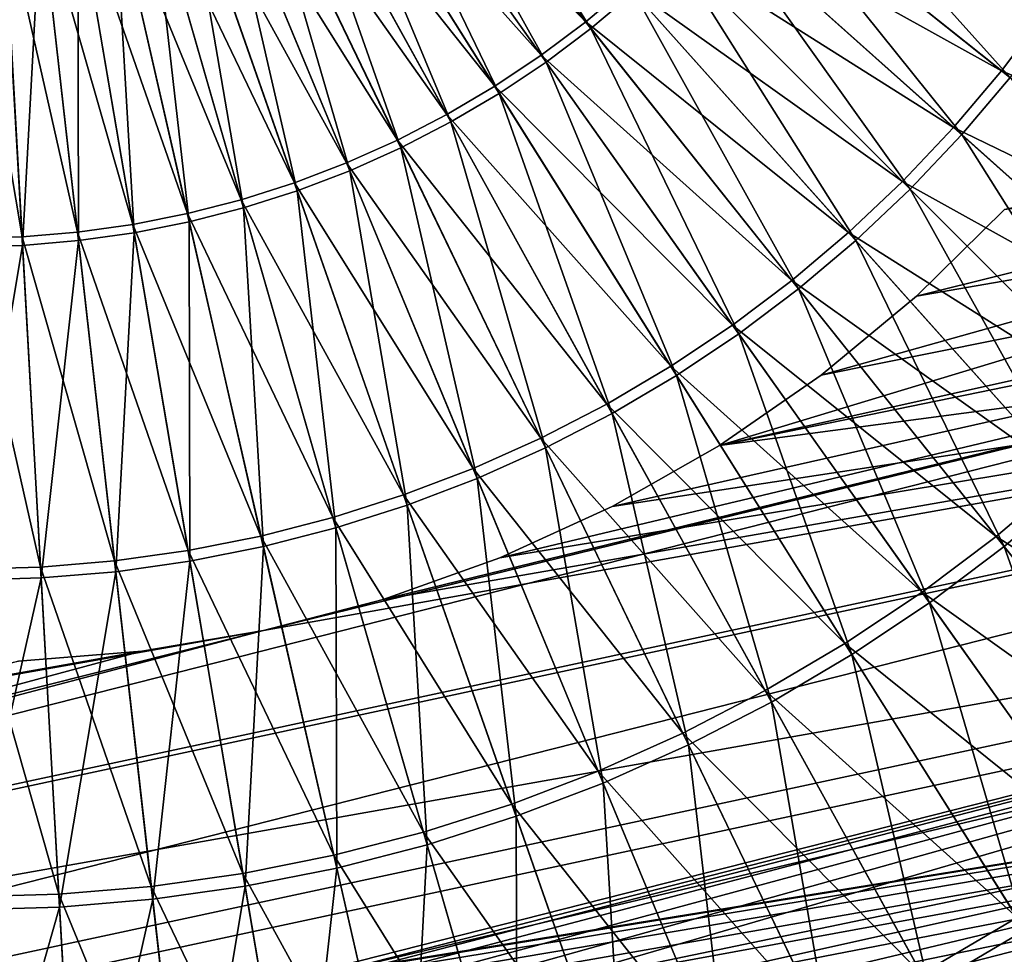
# Model space of a CAD drawing. Header units: millimetres. Extents: x -63 to 63, y -63 to 63.
# Tile 66 of 107: x 0.49 to 9.52, y -15.68 to -7.11. Entities that reach past the tile are written whole.
import ezdxf

# ---------------------------------------------------------------- set-up
doc = ezdxf.new("R2010")
doc.units = ezdxf.units.MM
doc.header["$LTSCALE"] = 106.095679
for name, color, linetype in [('12', 7, 'CONTINUOUS'), ('21', 7, 'CONTINUOUS'), ('22', 7, 'CONTINUOUS'), ('24', 7, 'CONTINUOUS'), ('6', 7, 'CONTINUOUS')]:
    doc.layers.add(name, color=color, linetype=linetype)

msp = doc.modelspace()

# ---------------------------------------------------------------- linework, layer by layer
at = {"layer": '12', "linetype": 'Continuous'}
for points in [[(3.81, -4.7776, 16.1198), (4.0719, -4.5565, 16.1198), (5.7306, -7.186, 15.7276), (3.81, -4.7776, 16.1198)], [(5.7306, -7.186, 15.7276), (4.0719, -4.5565, 16.1198), (6.1245, -6.8534, 15.7276), (5.7306, -7.186, 15.7276)], [(3.5362, -4.9837, 16.1198), (3.81, -4.7776, 16.1198), (5.3187, -7.496, 15.7276), (3.5362, -4.9837, 16.1198)], [(5.3187, -7.496, 15.7276), (3.81, -4.7776, 16.1198), (5.7306, -7.186, 15.7276), (5.3187, -7.496, 15.7276)], [(3.2512, -5.1742, 16.1198), (3.5362, -4.9837, 16.1198), (4.89, -7.7824, 15.7276), (3.2512, -5.1742, 16.1198)], [(4.89, -7.7824, 15.7276), (3.5362, -4.9837, 16.1198), (5.3187, -7.496, 15.7276), (4.89, -7.7824, 15.7276)], [(2.9559, -5.3483, 16.1198), (3.2512, -5.1742, 16.1198), (4.446, -8.0444, 15.7276), (2.9559, -5.3483, 16.1198)], [(4.446, -8.0444, 15.7276), (3.2512, -5.1742, 16.1198), (4.89, -7.7824, 15.7276), (4.446, -8.0444, 15.7276)], [(7.186, -5.7306, 15.7276), (7.496, -5.3187, 15.7276), (9.5755, -7.6362, 15.1781), (7.186, -5.7306, 15.7276)], [(9.5755, -7.6362, 15.1781), (7.496, -5.3187, 15.7276), (9.9886, -7.0873, 15.1781), (9.5755, -7.6362, 15.1781)], [(2.6514, -5.5057, 16.1198), (2.9559, -5.3483, 16.1198), (3.9879, -8.281, 15.7276), (2.6514, -5.5057, 16.1198)], [(3.9879, -8.281, 15.7276), (2.9559, -5.3483, 16.1198), (4.446, -8.0444, 15.7276), (3.9879, -8.281, 15.7276)], [(2.3385, -5.6457, 16.1198), (2.6514, -5.5057, 16.1198), (3.5173, -8.4916, 15.7276), (2.3385, -5.6457, 16.1198)], [(3.5173, -8.4916, 15.7276), (2.6514, -5.5057, 16.1198), (3.9879, -8.281, 15.7276), (3.5173, -8.4916, 15.7276)], [(2.0183, -5.7679, 16.1198), (2.3385, -5.6457, 16.1198), (3.0357, -8.6754, 15.7276), (2.0183, -5.7679, 16.1198)], [(3.0357, -8.6754, 15.7276), (2.3385, -5.6457, 16.1198), (3.5173, -8.4916, 15.7276), (3.0357, -8.6754, 15.7276)], [(1.6917, -5.872, 16.1198), (2.0183, -5.7679, 16.1198), (2.5445, -8.832, 15.7276), (1.6917, -5.872, 16.1198)], [(2.5445, -8.832, 15.7276), (2.0183, -5.7679, 16.1198), (3.0357, -8.6754, 15.7276), (2.5445, -8.832, 15.7276)], [(6.8534, -6.1245, 15.7276), (7.186, -5.7306, 15.7276), (9.1322, -8.1611, 15.1781), (6.8534, -6.1245, 15.7276)], [(9.1322, -8.1611, 15.1781), (7.186, -5.7306, 15.7276), (9.5755, -7.6362, 15.1781), (9.1322, -8.1611, 15.1781)], [(1.0236, -6.0245, 16.1198), (1.3598, -5.9576, 16.1198), (1.5396, -9.0614, 15.7276), (1.0236, -6.0245, 16.1198)], [(1.3598, -5.9576, 16.1198), (1.6917, -5.872, 16.1198), (2.0452, -8.9608, 15.7276), (1.3598, -5.9576, 16.1198)], [(1.5396, -9.0614, 15.7276), (1.3598, -5.9576, 16.1198), (2.0452, -8.9608, 15.7276), (1.5396, -9.0614, 15.7276)], [(2.0452, -8.9608, 15.7276), (1.6917, -5.872, 16.1198), (2.5445, -8.832, 15.7276), (2.0452, -8.9608, 15.7276)], [(0.6842, -6.0724, 16.1198), (1.0236, -6.0245, 16.1198), (1.0291, -9.1334, 15.7276), (0.6842, -6.0724, 16.1198)], [(1.0291, -9.1334, 15.7276), (1.0236, -6.0245, 16.1198), (1.5396, -9.0614, 15.7276), (1.0291, -9.1334, 15.7276)], [(0, -9.1912, 15.7276), (0.3426, -6.1012, 16.1198), (0.5154, -9.1768, 15.7276), (0, -9.1912, 15.7276)], [(0.3426, -6.1012, 16.1198), (0.6842, -6.0724, 16.1198), (0.5154, -9.1768, 15.7276), (0.3426, -6.1012, 16.1198)], [(0.5154, -9.1768, 15.7276), (0.6842, -6.0724, 16.1198), (1.0291, -9.1334, 15.7276), (0.5154, -9.1768, 15.7276)], [(6.4992, -6.4992, 15.7276), (6.8534, -6.1245, 15.7276), (8.6603, -8.6603, 15.1781), (6.4992, -6.4992, 15.7276)], [(8.6603, -8.6603, 15.1781), (6.8534, -6.1245, 15.7276), (9.1322, -8.1611, 15.1781), (8.6603, -8.6603, 15.1781)], [(6.1245, -6.8534, 15.7276), (6.4992, -6.4992, 15.7276), (8.1611, -9.1322, 15.1781), (6.1245, -6.8534, 15.7276)], [(8.1611, -9.1322, 15.1781), (6.4992, -6.4992, 15.7276), (8.6603, -8.6603, 15.1781), (8.1611, -9.1322, 15.1781)], [(5.7306, -7.186, 15.7276), (6.1245, -6.8534, 15.7276), (7.6362, -9.5755, 15.1781), (5.7306, -7.186, 15.7276)], [(7.6362, -9.5755, 15.1781), (6.1245, -6.8534, 15.7276), (8.1611, -9.1322, 15.1781), (7.6362, -9.5755, 15.1781)], [(5.3187, -7.496, 15.7276), (5.7306, -7.186, 15.7276), (7.0873, -9.9886, 15.1781), (5.3187, -7.496, 15.7276)], [(7.0873, -9.9886, 15.1781), (5.7306, -7.186, 15.7276), (7.6362, -9.5755, 15.1781), (7.0873, -9.9886, 15.1781)], [(4.89, -7.7824, 15.7276), (5.3187, -7.496, 15.7276), (6.5161, -10.3702, 15.1781), (4.89, -7.7824, 15.7276)], [(6.5161, -10.3702, 15.1781), (5.3187, -7.496, 15.7276), (7.0873, -9.9886, 15.1781), (6.5161, -10.3702, 15.1781)], [(9.1322, -8.1611, 15.1781), (9.5755, -7.6362, 15.1781), (11.3871, -10.1762, 14.4729), (9.1322, -8.1611, 15.1781)], [(4.446, -8.0444, 15.7276), (4.89, -7.7824, 15.7276), (5.9243, -10.7193, 15.1781), (4.446, -8.0444, 15.7276)], [(5.9243, -10.7193, 15.1781), (4.89, -7.7824, 15.7276), (6.5161, -10.3702, 15.1781), (5.9243, -10.7193, 15.1781)], [(3.9879, -8.281, 15.7276), (4.446, -8.0444, 15.7276), (5.314, -11.0346, 15.1781), (3.9879, -8.281, 15.7276)], [(5.314, -11.0346, 15.1781), (4.446, -8.0444, 15.7276), (5.9243, -10.7193, 15.1781), (5.314, -11.0346, 15.1781)], [(8.6603, -8.6603, 15.1781), (9.1322, -8.1611, 15.1781), (10.7986, -10.7986, 14.4729), (8.6603, -8.6603, 15.1781)], [(10.7986, -10.7986, 14.4729), (9.1322, -8.1611, 15.1781), (11.3871, -10.1762, 14.4729), (10.7986, -10.7986, 14.4729)], [(3.5173, -8.4916, 15.7276), (3.9879, -8.281, 15.7276), (4.6869, -11.3152, 15.1781), (3.5173, -8.4916, 15.7276)], [(4.6869, -11.3152, 15.1781), (3.9879, -8.281, 15.7276), (5.314, -11.0346, 15.1781), (4.6869, -11.3152, 15.1781)], [(3.0357, -8.6754, 15.7276), (3.5173, -8.4916, 15.7276), (4.0451, -11.5602, 15.1781), (3.0357, -8.6754, 15.7276)], [(4.0451, -11.5602, 15.1781), (3.5173, -8.4916, 15.7276), (4.6869, -11.3152, 15.1781), (4.0451, -11.5602, 15.1781)], [(8.1611, -9.1322, 15.1781), (8.6603, -8.6603, 15.1781), (10.1762, -11.3871, 14.4729), (8.1611, -9.1322, 15.1781)], [(10.1762, -11.3871, 14.4729), (8.6603, -8.6603, 15.1781), (10.7986, -10.7986, 14.4729), (10.1762, -11.3871, 14.4729)], [(2.5445, -8.832, 15.7276), (3.0357, -8.6754, 15.7276), (3.3905, -11.7688, 15.1781), (2.5445, -8.832, 15.7276)], [(3.3905, -11.7688, 15.1781), (3.0357, -8.6754, 15.7276), (4.0451, -11.5602, 15.1781), (3.3905, -11.7688, 15.1781)], [(2.0452, -8.9608, 15.7276), (2.5445, -8.832, 15.7276), (2.7253, -11.9404, 15.1781), (2.0452, -8.9608, 15.7276)], [(2.7253, -11.9404, 15.1781), (2.5445, -8.832, 15.7276), (3.3905, -11.7688, 15.1781), (2.7253, -11.9404, 15.1781)], [(1.5396, -9.0614, 15.7276), (2.0452, -8.9608, 15.7276), (2.0515, -12.0744, 15.1781), (1.5396, -9.0614, 15.7276)], [(2.0515, -12.0744, 15.1781), (2.0452, -8.9608, 15.7276), (2.7253, -11.9404, 15.1781), (2.0515, -12.0744, 15.1781)], [(1.0291, -9.1334, 15.7276), (1.5396, -9.0614, 15.7276), (1.3713, -12.1705, 15.1781), (1.0291, -9.1334, 15.7276)], [(1.3713, -12.1705, 15.1781), (1.5396, -9.0614, 15.7276), (2.0515, -12.0744, 15.1781), (1.3713, -12.1705, 15.1781)], [(0, -9.1912, 15.7276), (0.5154, -9.1768, 15.7276), (0, -12.2475, 15.1781), (0, -9.1912, 15.7276)], [(0, -12.2475, 15.1781), (0.5154, -9.1768, 15.7276), (0.6867, -12.2282, 15.1781), (0, -12.2475, 15.1781)], [(0.5154, -9.1768, 15.7276), (1.0291, -9.1334, 15.7276), (0.6867, -12.2282, 15.1781), (0.5154, -9.1768, 15.7276)], [(0.6867, -12.2282, 15.1781), (1.0291, -9.1334, 15.7276), (1.3713, -12.1705, 15.1781), (0.6867, -12.2282, 15.1781)], [(7.6362, -9.5755, 15.1781), (8.1611, -9.1322, 15.1781), (9.5217, -11.9398, 14.4729), (7.6362, -9.5755, 15.1781)], [(9.5217, -11.9398, 14.4729), (8.1611, -9.1322, 15.1781), (10.1762, -11.3871, 14.4729), (9.5217, -11.9398, 14.4729)], [(7.0873, -9.9886, 15.1781), (7.6362, -9.5755, 15.1781), (8.8372, -12.4549, 14.4729), (7.0873, -9.9886, 15.1781)], [(8.8372, -12.4549, 14.4729), (7.6362, -9.5755, 15.1781), (9.5217, -11.9398, 14.4729), (8.8372, -12.4549, 14.4729)], [(6.5161, -10.3702, 15.1781), (7.0873, -9.9886, 15.1781), (8.125, -12.9308, 14.4729), (6.5161, -10.3702, 15.1781)], [(8.125, -12.9308, 14.4729), (7.0873, -9.9886, 15.1781), (8.8372, -12.4549, 14.4729), (8.125, -12.9308, 14.4729)], [(5.9243, -10.7193, 15.1781), (6.5161, -10.3702, 15.1781), (7.3872, -13.366, 14.4729), (5.9243, -10.7193, 15.1781)], [(7.3872, -13.366, 14.4729), (6.5161, -10.3702, 15.1781), (8.125, -12.9308, 14.4729), (7.3872, -13.366, 14.4729)], [(5.314, -11.0346, 15.1781), (5.9243, -10.7193, 15.1781), (6.6261, -13.7592, 14.4729), (5.314, -11.0346, 15.1781)], [(6.6261, -13.7592, 14.4729), (5.9243, -10.7193, 15.1781), (7.3872, -13.366, 14.4729), (6.6261, -13.7592, 14.4729)], [(4.6869, -11.3152, 15.1781), (5.314, -11.0346, 15.1781), (5.8442, -14.1091, 14.4729), (4.6869, -11.3152, 15.1781)], [(5.8442, -14.1091, 14.4729), (5.314, -11.0346, 15.1781), (6.6261, -13.7592, 14.4729), (5.8442, -14.1091, 14.4729)], [(4.0451, -11.5602, 15.1781), (4.6869, -11.3152, 15.1781), (5.0439, -14.4146, 14.4729), (4.0451, -11.5602, 15.1781)], [(5.0439, -14.4146, 14.4729), (4.6869, -11.3152, 15.1781), (5.8442, -14.1091, 14.4729), (5.0439, -14.4146, 14.4729)], [(9.5217, -11.9398, 14.4729), (10.1762, -11.3871, 14.4729), (11.3822, -14.2728, 13.6136), (9.5217, -11.9398, 14.4729)], [(3.3905, -11.7688, 15.1781), (4.0451, -11.5602, 15.1781), (4.2277, -14.6747, 14.4729), (3.3905, -11.7688, 15.1781)], [(4.2277, -14.6747, 14.4729), (4.0451, -11.5602, 15.1781), (5.0439, -14.4146, 14.4729), (4.2277, -14.6747, 14.4729)], [(2.7253, -11.9404, 15.1781), (3.3905, -11.7688, 15.1781), (3.3982, -14.8887, 14.4729), (2.7253, -11.9404, 15.1781)], [(3.3982, -14.8887, 14.4729), (3.3905, -11.7688, 15.1781), (4.2277, -14.6747, 14.4729), (3.3982, -14.8887, 14.4729)], [(2.0515, -12.0744, 15.1781), (2.7253, -11.9404, 15.1781), (2.5581, -15.0558, 14.4729), (2.0515, -12.0744, 15.1781)], [(2.5581, -15.0558, 14.4729), (2.7253, -11.9404, 15.1781), (3.3982, -14.8887, 14.4729), (2.5581, -15.0558, 14.4729)], [(8.8372, -12.4549, 14.4729), (9.5217, -11.9398, 14.4729), (10.564, -14.8885, 13.6136), (8.8372, -12.4549, 14.4729)], [(10.564, -14.8885, 13.6136), (9.5217, -11.9398, 14.4729), (11.3822, -14.2728, 13.6136), (10.564, -14.8885, 13.6136)], [(1.3713, -12.1705, 15.1781), (2.0515, -12.0744, 15.1781), (1.7099, -15.1756, 14.4729), (1.3713, -12.1705, 15.1781)], [(1.7099, -15.1756, 14.4729), (2.0515, -12.0744, 15.1781), (2.5581, -15.0558, 14.4729), (1.7099, -15.1756, 14.4729)], [(0.6867, -12.2282, 15.1781), (1.3713, -12.1705, 15.1781), (0.8563, -15.2476, 14.4729), (0.6867, -12.2282, 15.1781)], [(0.8563, -15.2476, 14.4729), (1.3713, -12.1705, 15.1781), (1.7099, -15.1756, 14.4729), (0.8563, -15.2476, 14.4729)], [(0, -12.2475, 15.1781), (0.6867, -12.2282, 15.1781), (0, -15.2716, 14.4729), (0, -12.2475, 15.1781)], [(0, -15.2716, 14.4729), (0.6867, -12.2282, 15.1781), (0.8563, -15.2476, 14.4729), (0, -15.2716, 14.4729)], [(8.125, -12.9308, 14.4729), (8.8372, -12.4549, 14.4729), (9.7126, -15.4574, 13.6136), (8.125, -12.9308, 14.4729)], [(9.7126, -15.4574, 13.6136), (8.8372, -12.4549, 14.4729), (10.564, -14.8885, 13.6136), (9.7126, -15.4574, 13.6136)], [(7.3872, -13.366, 14.4729), (8.125, -12.9308, 14.4729), (8.8306, -15.9777, 13.6136), (7.3872, -13.366, 14.4729)], [(8.8306, -15.9777, 13.6136), (8.125, -12.9308, 14.4729), (9.7126, -15.4574, 13.6136), (8.8306, -15.9777, 13.6136)], [(6.6261, -13.7592, 14.4729), (7.3872, -13.366, 14.4729), (7.9208, -16.4477, 13.6136), (6.6261, -13.7592, 14.4729)], [(7.9208, -16.4477, 13.6136), (7.3872, -13.366, 14.4729), (8.8306, -15.9777, 13.6136), (7.9208, -16.4477, 13.6136)], [(5.8442, -14.1091, 14.4729), (6.6261, -13.7592, 14.4729), (6.9861, -16.866, 13.6136), (5.8442, -14.1091, 14.4729)], [(6.9861, -16.866, 13.6136), (6.6261, -13.7592, 14.4729), (7.9208, -16.4477, 13.6136), (6.9861, -16.866, 13.6136)], [(5.0439, -14.4146, 14.4729), (5.8442, -14.1091, 14.4729), (6.0294, -17.2311, 13.6136), (5.0439, -14.4146, 14.4729)], [(6.0294, -17.2311, 13.6136), (5.8442, -14.1091, 14.4729), (6.9861, -16.866, 13.6136), (6.0294, -17.2311, 13.6136)], [(4.2277, -14.6747, 14.4729), (5.0439, -14.4146, 14.4729), (5.0538, -17.5421, 13.6136), (4.2277, -14.6747, 14.4729)], [(5.0538, -17.5421, 13.6136), (5.0439, -14.4146, 14.4729), (6.0294, -17.2311, 13.6136), (5.0538, -17.5421, 13.6136)], [(3.3982, -14.8887, 14.4729), (4.2277, -14.6747, 14.4729), (4.0622, -17.7979, 13.6136), (3.3982, -14.8887, 14.4729)], [(4.0622, -17.7979, 13.6136), (4.2277, -14.6747, 14.4729), (5.0538, -17.5421, 13.6136), (4.0622, -17.7979, 13.6136)], [(2.5581, -15.0558, 14.4729), (3.3982, -14.8887, 14.4729), (3.0579, -17.9977, 13.6136), (2.5581, -15.0558, 14.4729)], [(3.0579, -17.9977, 13.6136), (3.3982, -14.8887, 14.4729), (4.0622, -17.7979, 13.6136), (3.0579, -17.9977, 13.6136)], [(1.7099, -15.1756, 14.4729), (2.5581, -15.0558, 14.4729), (2.044, -18.1408, 13.6136), (1.7099, -15.1756, 14.4729)], [(2.044, -18.1408, 13.6136), (2.5581, -15.0558, 14.4729), (3.0579, -17.9977, 13.6136), (2.044, -18.1408, 13.6136)], [(0.8563, -15.2476, 14.4729), (1.7099, -15.1756, 14.4729), (1.0236, -18.2269, 13.6136), (0.8563, -15.2476, 14.4729)], [(1.0236, -18.2269, 13.6136), (1.7099, -15.1756, 14.4729), (2.044, -18.1408, 13.6136), (1.0236, -18.2269, 13.6136)], [(0, -15.2716, 14.4729), (0.8563, -15.2476, 14.4729), (0, -18.2556, 13.6136), (0, -15.2716, 14.4729)], [(0, -18.2556, 13.6136), (0.8563, -15.2476, 14.4729), (1.0236, -18.2269, 13.6136), (0, -18.2556, 13.6136)], [(8.8306, -15.9777, 13.6136), (9.7126, -15.4574, 13.6136), (10.2508, -18.5474, 12.6026), (8.8306, -15.9777, 13.6136)]]:
    msp.add_3dface(points, dxfattribs=at)
at = {"layer": '21', "linetype": 'Continuous'}
for points in [[(23.5535, -7.6023, -201), (24.0558, -5.8209, -201), (6.9104, -11.0112, -201), (23.5535, -7.6023, -201)], [(6.9104, -11.0112, -201), (24.0558, -5.8209, -201), (7.8438, -10.367, -201), (6.9104, -11.0112, -201)], [(7.8438, -10.367, -201), (24.0558, -5.8209, -201), (8.7175, -9.6439, -201), (7.8438, -10.367, -201)], [(8.7175, -9.6439, -201), (24.0558, -5.8209, -201), (9.5248, -8.8475, -201), (8.7175, -9.6439, -201)], [(22.9195, -9.3412, -201), (23.5535, -7.6023, -201), (-17.0689, -17.9224, -201), (22.9195, -9.3412, -201)], [(-17.0689, -17.9224, -201), (23.5535, -7.6023, -201), (2.7276, -12.7106, -201), (-17.0689, -17.9224, -201)], [(2.7276, -12.7106, -201), (23.5535, -7.6023, -201), (3.8251, -12.4245, -201), (2.7276, -12.7106, -201)], [(3.8251, -12.4245, -201), (23.5535, -7.6023, -201), (4.8933, -12.0439, -201), (3.8251, -12.4245, -201)], [(4.8933, -12.0439, -201), (23.5535, -7.6023, -201), (5.9245, -11.5715, -201), (4.8933, -12.0439, -201)], [(5.9245, -11.5715, -201), (23.5535, -7.6023, -201), (6.9104, -11.0112, -201), (5.9245, -11.5715, -201)], [(-15.6818, -19.1479, -201), (22.9195, -9.3412, -201), (-17.0689, -17.9224, -201), (-15.6818, -19.1479, -201)], [(22.1573, -11.0279, -201), (22.9195, -9.3412, -201), (-15.6818, -19.1479, -201), (22.1573, -11.0279, -201)], [(-14.2071, -20.2662, -201), (22.1573, -11.0279, -201), (-15.6818, -19.1479, -201), (-14.2071, -20.2662, -201)], [(22.1573, -11.0279, -201), (-14.2071, -20.2662, -201), (3.399, -15.8394, -201), (22.1573, -11.0279, -201)], [(3.729, -15.7909, -201), (22.1573, -11.0279, -201), (3.399, -15.8394, -201), (3.729, -15.7909, -201)], [(4.0626, -15.7859, -201), (22.1573, -11.0279, -201), (3.729, -15.7909, -201), (4.0626, -15.7859, -201)], [(4.3939, -15.8244, -201), (22.1573, -11.0279, -201), (4.0626, -15.7859, -201), (4.3939, -15.8244, -201)], [(4.7173, -15.9059, -201), (22.1573, -11.0279, -201), (4.3939, -15.8244, -201), (4.7173, -15.9059, -201)], [(5.0274, -16.0289, -201), (22.1573, -11.0279, -201), (4.7173, -15.9059, -201), (5.0274, -16.0289, -201)], [(21.2713, -12.6528, -201), (22.1573, -11.0279, -201), (5.0274, -16.0289, -201), (21.2713, -12.6528, -201)], [(1.6094, -12.9, -201), (-17.0689, -17.9224, -201), (2.7276, -12.7106, -201), (1.6094, -12.9, -201)], [(5.3187, -16.1913, -201), (21.2713, -12.6528, -201), (5.0274, -16.0289, -201), (5.3187, -16.1913, -201)], [(5.5864, -16.3904, -201), (21.2713, -12.6528, -201), (5.3187, -16.1913, -201), (5.5864, -16.3904, -201)], [(5.8258, -16.6227, -201), (21.2713, -12.6528, -201), (5.5864, -16.3904, -201), (5.8258, -16.6227, -201)], [(6.0328, -16.8842, -201), (21.2713, -12.6528, -201), (5.8258, -16.6227, -201), (6.0328, -16.8842, -201)], [(6.2039, -17.1705, -201), (21.2713, -12.6528, -201), (6.0328, -16.8842, -201), (6.2039, -17.1705, -201)], [(20.2662, -14.2071, -201), (21.2713, -12.6528, -201), (6.2039, -17.1705, -201), (20.2662, -14.2071, -201)], [(0.479, -12.9912, -201), (-17.0689, -17.9224, -201), (1.6094, -12.9, -201), (0.479, -12.9912, -201)], [(6.3361, -17.4768, -201), (20.2662, -14.2071, -201), (6.2039, -17.1705, -201), (6.3361, -17.4768, -201)], [(6.4273, -17.7976, -201), (20.2662, -14.2071, -201), (6.3361, -17.4768, -201), (6.4273, -17.7976, -201)], [(6.4758, -18.1276, -201), (20.2662, -14.2071, -201), (6.4273, -17.7976, -201), (6.4758, -18.1276, -201)], [(19.1479, -15.6818, -201), (20.2662, -14.2071, -201), (6.4758, -18.1276, -201), (19.1479, -15.6818, -201)]]:
    msp.add_3dface(points, dxfattribs=at)
at = {"layer": '22', "linetype": 'Continuous'}
for points in [[(8.7175, -9.6439, -201), (9.5248, -8.8475, -201), (8.7175, -9.6439, -238), (8.7175, -9.6439, -201)], [(8.7175, -9.6439, -238), (9.5248, -8.8475, -201), (9.5248, -8.8475, -238), (8.7175, -9.6439, -238)], [(7.8438, -10.367, -201), (8.7175, -9.6439, -201), (7.8438, -10.367, -238), (7.8438, -10.367, -201)], [(7.8438, -10.367, -238), (8.7175, -9.6439, -201), (8.7175, -9.6439, -238), (7.8438, -10.367, -238)], [(6.9104, -11.0112, -201), (7.8438, -10.367, -201), (6.9104, -11.0112, -238), (6.9104, -11.0112, -201)], [(6.9104, -11.0112, -238), (7.8438, -10.367, -201), (7.8438, -10.367, -238), (6.9104, -11.0112, -238)], [(5.9245, -11.5715, -201), (6.9104, -11.0112, -201), (5.9244, -11.5716, -238), (5.9245, -11.5715, -201)], [(5.9244, -11.5716, -238), (6.9104, -11.0112, -201), (6.9104, -11.0112, -238), (5.9244, -11.5716, -238)], [(4.8933, -12.0439, -201), (5.9245, -11.5715, -201), (4.8934, -12.0439, -238), (4.8933, -12.0439, -201)], [(4.8934, -12.0439, -238), (5.9245, -11.5715, -201), (5.9244, -11.5716, -238), (4.8934, -12.0439, -238)], [(3.8251, -12.4245, -201), (4.8933, -12.0439, -201), (3.825, -12.4245, -238), (3.8251, -12.4245, -201)], [(3.825, -12.4245, -238), (4.8933, -12.0439, -201), (4.8934, -12.0439, -238), (3.825, -12.4245, -238)], [(2.7276, -12.7106, -201), (3.8251, -12.4245, -201), (2.7276, -12.7106, -238), (2.7276, -12.7106, -201)], [(2.7276, -12.7106, -238), (3.8251, -12.4245, -201), (3.825, -12.4245, -238), (2.7276, -12.7106, -238)], [(1.6094, -12.9, -201), (2.7276, -12.7106, -201), (1.6094, -12.9, -238), (1.6094, -12.9, -201)], [(1.6094, -12.9, -238), (2.7276, -12.7106, -201), (2.7276, -12.7106, -238), (1.6094, -12.9, -238)], [(0.479, -12.9912, -201), (1.6094, -12.9, -201), (0.479, -12.9912, -238), (0.479, -12.9912, -201)], [(0.479, -12.9912, -238), (1.6094, -12.9, -201), (1.6094, -12.9, -238), (0.479, -12.9912, -238)]]:
    msp.add_3dface(points, dxfattribs=at)
at = {"layer": '24', "linetype": 'Continuous'}
for points in [[(6.9104, -11.0112, -238), (7.8438, -10.367, -238), (28.3198, -6.2441, -238), (6.9104, -11.0112, -238)], [(27.8022, -8.2484, -238), (6.9104, -11.0112, -238), (28.3198, -6.2441, -238), (27.8022, -8.2484, -238)], [(7.8438, -10.367, -238), (8.7175, -9.6439, -238), (28.3198, -6.2441, -238), (7.8438, -10.367, -238)], [(8.7175, -9.6439, -238), (9.5248, -8.8475, -238), (28.3198, -6.2441, -238), (8.7175, -9.6439, -238)], [(-21.9701, -18.9292, -238), (2.7276, -12.7106, -238), (27.8022, -8.2484, -238), (-21.9701, -18.9292, -238)], [(27.1429, -10.2109, -238), (-21.9701, -18.9292, -238), (27.8022, -8.2484, -238), (27.1429, -10.2109, -238)], [(2.7276, -12.7106, -238), (3.825, -12.4245, -238), (27.8022, -8.2484, -238), (2.7276, -12.7106, -238)], [(3.825, -12.4245, -238), (4.8934, -12.0439, -238), (27.8022, -8.2484, -238), (3.825, -12.4245, -238)], [(4.8934, -12.0439, -238), (5.9244, -11.5716, -238), (27.8022, -8.2484, -238), (4.8934, -12.0439, -238)], [(5.9244, -11.5716, -238), (6.9104, -11.0112, -238), (27.8022, -8.2484, -238), (5.9244, -11.5716, -238)], [(-20.5637, -20.4484, -238), (-21.9701, -18.9292, -238), (27.1429, -10.2109, -238), (-20.5637, -20.4484, -238)], [(-20.5637, -20.4484, -238), (27.1429, -10.2109, -238), (3.399, -15.8394, -238), (-20.5637, -20.4484, -238)], [(27.1429, -10.2109, -238), (26.3454, -12.1211, -238), (3.399, -15.8394, -238), (27.1429, -10.2109, -238)], [(3.399, -15.8394, -238), (26.3454, -12.1211, -238), (3.729, -15.7909, -238), (3.399, -15.8394, -238)], [(3.729, -15.7909, -238), (26.3454, -12.1211, -238), (4.0626, -15.7859, -238), (3.729, -15.7909, -238)], [(4.0626, -15.7859, -238), (26.3454, -12.1211, -238), (4.3939, -15.8244, -238), (4.0626, -15.7859, -238)], [(4.3939, -15.8244, -238), (26.3454, -12.1211, -238), (4.7173, -15.9059, -238), (4.3939, -15.8244, -238)], [(4.7173, -15.9059, -238), (26.3454, -12.1211, -238), (5.0274, -16.0289, -238), (4.7173, -15.9059, -238)], [(5.0274, -16.0289, -238), (26.3454, -12.1211, -238), (5.3187, -16.1913, -238), (5.0274, -16.0289, -238)], [(5.3187, -16.1913, -238), (26.3454, -12.1211, -238), (5.5864, -16.3904, -238), (5.3187, -16.1913, -238)], [(5.5864, -16.3904, -238), (26.3454, -12.1211, -238), (5.8258, -16.6227, -238), (5.5864, -16.3904, -238)], [(26.3454, -12.1211, -238), (25.4135, -13.9698, -238), (5.8258, -16.6227, -238), (26.3454, -12.1211, -238)], [(1.6094, -12.9, -238), (2.7276, -12.7106, -238), (-23.2644, -17.3137, -238), (1.6094, -12.9, -238)], [(-23.2644, -17.3137, -238), (2.7276, -12.7106, -238), (-21.9701, -18.9292, -238), (-23.2644, -17.3137, -238)], [(0.479, -12.9912, -238), (1.6094, -12.9, -238), (-23.2644, -17.3137, -238), (0.479, -12.9912, -238)], [(5.8258, -16.6227, -238), (25.4135, -13.9698, -238), (6.0328, -16.8842, -238), (5.8258, -16.6227, -238)], [(6.0328, -16.8842, -238), (25.4135, -13.9698, -238), (6.2039, -17.1706, -238), (6.0328, -16.8842, -238)], [(6.2039, -17.1706, -238), (25.4135, -13.9698, -238), (6.3361, -17.4767, -238), (6.2039, -17.1706, -238)], [(6.3361, -17.4767, -238), (25.4135, -13.9698, -238), (6.4273, -17.7976, -238), (6.3361, -17.4767, -238)], [(6.4273, -17.7976, -238), (25.4135, -13.9698, -238), (6.4758, -18.1276, -238), (6.4273, -17.7976, -238)], [(25.4135, -13.9698, -238), (24.3522, -15.7471, -238), (6.4758, -18.1276, -238), (25.4135, -13.9698, -238)]]:
    msp.add_3dface(points, dxfattribs=at)
at = {"layer": '6', "linetype": 'Continuous'}
for points in [[(3.7769, -4.7361, 17.6325), (3.5054, -4.9404, 17.6325), (5.6825, -7.1257, 17.2562), (3.7769, -4.7361, 17.6325)], [(6.0731, -6.7958, 17.2562), (3.7769, -4.7361, 17.6325), (5.6825, -7.1257, 17.2562), (6.0731, -6.7958, 17.2562)], [(3.5054, -4.9404, 17.6325), (3.2229, -5.1292, 17.6325), (5.2741, -7.4331, 17.2562), (3.5054, -4.9404, 17.6325)], [(5.6825, -7.1257, 17.2562), (3.5054, -4.9404, 17.6325), (5.2741, -7.4331, 17.2562), (5.6825, -7.1257, 17.2562)], [(3.2229, -5.1292, 17.6325), (2.9302, -5.3018, 17.6325), (4.849, -7.7171, 17.2562), (3.2229, -5.1292, 17.6325)], [(5.2741, -7.4331, 17.2562), (3.2229, -5.1292, 17.6325), (4.849, -7.7171, 17.2562), (5.2741, -7.4331, 17.2562)], [(2.9302, -5.3018, 17.6325), (2.6283, -5.4578, 17.6325), (4.4087, -7.9769, 17.2562), (2.9302, -5.3018, 17.6325)], [(4.849, -7.7171, 17.2562), (2.9302, -5.3018, 17.6325), (4.4087, -7.9769, 17.2562), (4.849, -7.7171, 17.2562)], [(2.6283, -5.4578, 17.6325), (2.3182, -5.5966, 17.6325), (3.9545, -8.2115, 17.2562), (2.6283, -5.4578, 17.6325)], [(4.4087, -7.9769, 17.2562), (2.6283, -5.4578, 17.6325), (3.9545, -8.2115, 17.2562), (4.4087, -7.9769, 17.2562)], [(2.3182, -5.5966, 17.6325), (2.0007, -5.7177, 17.6325), (3.4878, -8.4203, 17.2562), (2.3182, -5.5966, 17.6325)], [(3.9545, -8.2115, 17.2562), (2.3182, -5.5966, 17.6325), (3.4878, -8.4203, 17.2562), (3.9545, -8.2115, 17.2562)], [(7.1257, -5.6825, 17.2562), (6.7958, -6.0731, 17.2562), (9.4978, -7.5742, 16.7289), (7.1257, -5.6825, 17.2562)], [(9.9075, -7.0298, 16.7289), (7.1257, -5.6825, 17.2562), (9.4978, -7.5742, 16.7289), (9.9075, -7.0298, 16.7289)], [(2.0007, -5.7177, 17.6325), (1.677, -5.8209, 17.6325), (3.0102, -8.6026, 17.2562), (2.0007, -5.7177, 17.6325)], [(3.4878, -8.4203, 17.2562), (2.0007, -5.7177, 17.6325), (3.0102, -8.6026, 17.2562), (3.4878, -8.4203, 17.2562)], [(1.677, -5.8209, 17.6325), (1.348, -5.9058, 17.6325), (2.5231, -8.7579, 17.2562), (1.677, -5.8209, 17.6325)], [(3.0102, -8.6026, 17.2562), (1.677, -5.8209, 17.6325), (2.5231, -8.7579, 17.2562), (3.0102, -8.6026, 17.2562)], [(1.348, -5.9058, 17.6325), (1.0147, -5.9721, 17.6325), (2.0281, -8.8856, 17.2562), (1.348, -5.9058, 17.6325)], [(2.5231, -8.7579, 17.2562), (1.348, -5.9058, 17.6325), (2.0281, -8.8856, 17.2562), (2.5231, -8.7579, 17.2562)], [(0.3397, -6.0481, 17.6325), (0, -6.0577, 17.6325), (0.511, -9.0998, 17.2562), (0.3397, -6.0481, 17.6325)], [(0.6782, -6.0196, 17.6325), (0.3397, -6.0481, 17.6325), (1.0205, -9.0568, 17.2562), (0.6782, -6.0196, 17.6325)], [(1.0205, -9.0568, 17.2562), (0.3397, -6.0481, 17.6325), (0.511, -9.0998, 17.2562), (1.0205, -9.0568, 17.2562)], [(1.0147, -5.9721, 17.6325), (0.6782, -6.0196, 17.6325), (1.5267, -8.9853, 17.2562), (1.0147, -5.9721, 17.6325)], [(1.5267, -8.9853, 17.2562), (0.6782, -6.0196, 17.6325), (1.0205, -9.0568, 17.2562), (1.5267, -8.9853, 17.2562)], [(2.0281, -8.8856, 17.2562), (1.0147, -5.9721, 17.6325), (1.5267, -8.9853, 17.2562), (2.0281, -8.8856, 17.2562)], [(0.511, -9.0998, 17.2562), (0, -6.0577, 17.6325), (0, -9.1141, 17.2562), (0.511, -9.0998, 17.2562)], [(6.7958, -6.0731, 17.2562), (6.4446, -6.4446, 17.2562), (9.0581, -8.0948, 16.7289), (6.7958, -6.0731, 17.2562)], [(9.4978, -7.5742, 16.7289), (6.7958, -6.0731, 17.2562), (9.0581, -8.0948, 16.7289), (9.4978, -7.5742, 16.7289)], [(6.4446, -6.4446, 17.2562), (6.0731, -6.7958, 17.2562), (8.59, -8.59, 16.7289), (6.4446, -6.4446, 17.2562)], [(9.0581, -8.0948, 16.7289), (6.4446, -6.4446, 17.2562), (8.59, -8.59, 16.7289), (9.0581, -8.0948, 16.7289)], [(6.0731, -6.7958, 17.2562), (5.6825, -7.1257, 17.2562), (8.0948, -9.0581, 16.7289), (6.0731, -6.7958, 17.2562)], [(8.59, -8.59, 16.7289), (6.0731, -6.7958, 17.2562), (8.0948, -9.0581, 16.7289), (8.59, -8.59, 16.7289)], [(9.9075, -7.0298, 16.7289), (9.4978, -7.5742, 16.7289), (12.3576, -8.7682, 16.0518), (9.9075, -7.0298, 16.7289)], [(5.6825, -7.1257, 17.2562), (5.2741, -7.4331, 17.2562), (7.5742, -9.4978, 16.7289), (5.6825, -7.1257, 17.2562)], [(8.0948, -9.0581, 16.7289), (5.6825, -7.1257, 17.2562), (7.5742, -9.4978, 16.7289), (8.0948, -9.0581, 16.7289)], [(5.2741, -7.4331, 17.2562), (4.849, -7.7171, 17.2562), (7.0298, -9.9075, 16.7289), (5.2741, -7.4331, 17.2562)], [(7.5742, -9.4978, 16.7289), (5.2741, -7.4331, 17.2562), (7.0298, -9.9075, 16.7289), (7.5742, -9.4978, 16.7289)], [(9.4978, -7.5742, 16.7289), (9.0581, -8.0948, 16.7289), (11.8465, -9.4473, 16.0518), (9.4978, -7.5742, 16.7289)], [(12.3576, -8.7682, 16.0518), (9.4978, -7.5742, 16.7289), (11.8465, -9.4473, 16.0518), (12.3576, -8.7682, 16.0518)], [(4.849, -7.7171, 17.2562), (4.4087, -7.9769, 17.2562), (6.4632, -10.2861, 16.7289), (4.849, -7.7171, 17.2562)], [(7.0298, -9.9075, 16.7289), (4.849, -7.7171, 17.2562), (6.4632, -10.2861, 16.7289), (7.0298, -9.9075, 16.7289)], [(4.4087, -7.9769, 17.2562), (3.9545, -8.2115, 17.2562), (5.8763, -10.6323, 16.7289), (4.4087, -7.9769, 17.2562)], [(6.4632, -10.2861, 16.7289), (4.4087, -7.9769, 17.2562), (5.8763, -10.6323, 16.7289), (6.4632, -10.2861, 16.7289)], [(9.0581, -8.0948, 16.7289), (8.59, -8.59, 16.7289), (11.2981, -10.0966, 16.0518), (9.0581, -8.0948, 16.7289)], [(11.8465, -9.4473, 16.0518), (9.0581, -8.0948, 16.7289), (11.2981, -10.0966, 16.0518), (11.8465, -9.4473, 16.0518)], [(3.9545, -8.2115, 17.2562), (3.4878, -8.4203, 17.2562), (5.2709, -10.9451, 16.7289), (3.9545, -8.2115, 17.2562)], [(5.8763, -10.6323, 16.7289), (3.9545, -8.2115, 17.2562), (5.2709, -10.9451, 16.7289), (5.8763, -10.6323, 16.7289)], [(3.4878, -8.4203, 17.2562), (3.0102, -8.6026, 17.2562), (4.6489, -11.2234, 16.7289), (3.4878, -8.4203, 17.2562)], [(5.2709, -10.9451, 16.7289), (3.4878, -8.4203, 17.2562), (4.6489, -11.2234, 16.7289), (5.2709, -10.9451, 16.7289)], [(3.0102, -8.6026, 17.2562), (2.5231, -8.7579, 17.2562), (4.0123, -11.4664, 16.7289), (3.0102, -8.6026, 17.2562)], [(4.6489, -11.2234, 16.7289), (3.0102, -8.6026, 17.2562), (4.0123, -11.4664, 16.7289), (4.6489, -11.2234, 16.7289)], [(8.59, -8.59, 16.7289), (8.0948, -9.0581, 16.7289), (10.7142, -10.7142, 16.0518), (8.59, -8.59, 16.7289)], [(11.2981, -10.0966, 16.0518), (8.59, -8.59, 16.7289), (10.7142, -10.7142, 16.0518), (11.2981, -10.0966, 16.0518)], [(2.5231, -8.7579, 17.2562), (2.0281, -8.8856, 17.2562), (3.363, -11.6733, 16.7289), (2.5231, -8.7579, 17.2562)], [(4.0123, -11.4664, 16.7289), (2.5231, -8.7579, 17.2562), (3.363, -11.6733, 16.7289), (4.0123, -11.4664, 16.7289)], [(2.0281, -8.8856, 17.2562), (1.5267, -8.9853, 17.2562), (2.7032, -11.8435, 16.7289), (2.0281, -8.8856, 17.2562)], [(3.363, -11.6733, 16.7289), (2.0281, -8.8856, 17.2562), (2.7032, -11.8435, 16.7289), (3.363, -11.6733, 16.7289)], [(1.5267, -8.9853, 17.2562), (1.0205, -9.0568, 17.2562), (2.0349, -11.9765, 16.7289), (1.5267, -8.9853, 17.2562)], [(2.7032, -11.8435, 16.7289), (1.5267, -8.9853, 17.2562), (2.0349, -11.9765, 16.7289), (2.7032, -11.8435, 16.7289)], [(0.511, -9.0998, 17.2562), (0, -9.1141, 17.2562), (0.6811, -12.129, 16.7289), (0.511, -9.0998, 17.2562)], [(0.6811, -12.129, 16.7289), (0, -9.1141, 17.2562), (0, -12.1481, 16.7289), (0.6811, -12.129, 16.7289)], [(1.0205, -9.0568, 17.2562), (0.511, -9.0998, 17.2562), (1.3602, -12.0717, 16.7289), (1.0205, -9.0568, 17.2562)], [(1.3602, -12.0717, 16.7289), (0.511, -9.0998, 17.2562), (0.6811, -12.129, 16.7289), (1.3602, -12.0717, 16.7289)], [(2.0349, -11.9765, 16.7289), (1.0205, -9.0568, 17.2562), (1.3602, -12.0717, 16.7289), (2.0349, -11.9765, 16.7289)], [(8.0948, -9.0581, 16.7289), (7.5742, -9.4978, 16.7289), (10.0966, -11.2981, 16.0518), (8.0948, -9.0581, 16.7289)], [(10.7142, -10.7142, 16.0518), (8.0948, -9.0581, 16.7289), (10.0966, -11.2981, 16.0518), (10.7142, -10.7142, 16.0518)], [(7.5742, -9.4978, 16.7289), (7.0298, -9.9075, 16.7289), (9.4473, -11.8465, 16.0518), (7.5742, -9.4978, 16.7289)], [(10.0966, -11.2981, 16.0518), (7.5742, -9.4978, 16.7289), (9.4473, -11.8465, 16.0518), (10.0966, -11.2981, 16.0518)], [(7.0298, -9.9075, 16.7289), (6.4632, -10.2861, 16.7289), (8.7682, -12.3576, 16.0518), (7.0298, -9.9075, 16.7289)], [(9.4473, -11.8465, 16.0518), (7.0298, -9.9075, 16.7289), (8.7682, -12.3576, 16.0518), (9.4473, -11.8465, 16.0518)], [(6.4632, -10.2861, 16.7289), (5.8763, -10.6323, 16.7289), (8.0615, -12.8298, 16.0518), (6.4632, -10.2861, 16.7289)], [(8.7682, -12.3576, 16.0518), (6.4632, -10.2861, 16.7289), (8.0615, -12.8298, 16.0518), (8.7682, -12.3576, 16.0518)], [(5.8763, -10.6323, 16.7289), (5.2709, -10.9451, 16.7289), (7.3294, -13.2616, 16.0518), (5.8763, -10.6323, 16.7289)], [(8.0615, -12.8298, 16.0518), (5.8763, -10.6323, 16.7289), (7.3294, -13.2616, 16.0518), (8.0615, -12.8298, 16.0518)], [(5.2709, -10.9451, 16.7289), (4.6489, -11.2234, 16.7289), (6.5743, -13.6517, 16.0518), (5.2709, -10.9451, 16.7289)], [(7.3294, -13.2616, 16.0518), (5.2709, -10.9451, 16.7289), (6.5743, -13.6517, 16.0518), (7.3294, -13.2616, 16.0518)], [(4.6489, -11.2234, 16.7289), (4.0123, -11.4664, 16.7289), (5.7985, -13.9988, 16.0518), (4.6489, -11.2234, 16.7289)], [(6.5743, -13.6517, 16.0518), (4.6489, -11.2234, 16.7289), (5.7985, -13.9988, 16.0518), (6.5743, -13.6517, 16.0518)], [(10.0966, -11.2981, 16.0518), (9.4473, -11.8465, 16.0518), (12.0736, -13.5104, 15.2266), (10.0966, -11.2981, 16.0518)], [(4.0123, -11.4664, 16.7289), (3.363, -11.6733, 16.7289), (5.0045, -14.3019, 16.0518), (4.0123, -11.4664, 16.7289)], [(5.7985, -13.9988, 16.0518), (4.0123, -11.4664, 16.7289), (5.0045, -14.3019, 16.0518), (5.7985, -13.9988, 16.0518)], [(3.363, -11.6733, 16.7289), (2.7032, -11.8435, 16.7289), (4.1947, -14.56, 16.0518), (3.363, -11.6733, 16.7289)], [(5.0045, -14.3019, 16.0518), (3.363, -11.6733, 16.7289), (4.1947, -14.56, 16.0518), (5.0045, -14.3019, 16.0518)], [(2.7032, -11.8435, 16.7289), (2.0349, -11.9765, 16.7289), (3.3717, -14.7723, 16.0518), (2.7032, -11.8435, 16.7289)], [(4.1947, -14.56, 16.0518), (2.7032, -11.8435, 16.7289), (3.3717, -14.7723, 16.0518), (4.1947, -14.56, 16.0518)], [(9.4473, -11.8465, 16.0518), (8.7682, -12.3576, 16.0518), (11.2971, -14.1661, 15.2266), (9.4473, -11.8465, 16.0518)], [(12.0736, -13.5104, 15.2266), (9.4473, -11.8465, 16.0518), (11.2971, -14.1661, 15.2266), (12.0736, -13.5104, 15.2266)], [(2.0349, -11.9765, 16.7289), (1.3602, -12.0717, 16.7289), (2.5381, -14.9381, 16.0518), (2.0349, -11.9765, 16.7289)], [(3.3717, -14.7723, 16.0518), (2.0349, -11.9765, 16.7289), (2.5381, -14.9381, 16.0518), (3.3717, -14.7723, 16.0518)], [(1.3602, -12.0717, 16.7289), (0.6811, -12.129, 16.7289), (1.6965, -15.057, 16.0518), (1.3602, -12.0717, 16.7289)], [(2.5381, -14.9381, 16.0518), (1.3602, -12.0717, 16.7289), (1.6965, -15.057, 16.0518), (2.5381, -14.9381, 16.0518)], [(0.6811, -12.129, 16.7289), (0, -12.1481, 16.7289), (0.8496, -15.1284, 16.0518), (0.6811, -12.129, 16.7289)], [(0.8496, -15.1284, 16.0518), (0, -12.1481, 16.7289), (0, -15.1522, 16.0518), (0.8496, -15.1284, 16.0518)], [(1.6965, -15.057, 16.0518), (0.6811, -12.129, 16.7289), (0.8496, -15.1284, 16.0518), (1.6965, -15.057, 16.0518)], [(8.7682, -12.3576, 16.0518), (8.0615, -12.8298, 16.0518), (10.485, -14.7772, 15.2266), (8.7682, -12.3576, 16.0518)], [(11.2971, -14.1661, 15.2266), (8.7682, -12.3576, 16.0518), (10.485, -14.7772, 15.2266), (11.2971, -14.1661, 15.2266)], [(8.0615, -12.8298, 16.0518), (7.3294, -13.2616, 16.0518), (9.6399, -15.3419, 15.2266), (8.0615, -12.8298, 16.0518)], [(10.485, -14.7772, 15.2266), (8.0615, -12.8298, 16.0518), (9.6399, -15.3419, 15.2266), (10.485, -14.7772, 15.2266)], [(7.3294, -13.2616, 16.0518), (6.5743, -13.6517, 16.0518), (8.7646, -15.8583, 15.2266), (7.3294, -13.2616, 16.0518)], [(9.6399, -15.3419, 15.2266), (7.3294, -13.2616, 16.0518), (8.7646, -15.8583, 15.2266), (9.6399, -15.3419, 15.2266)], [(6.5743, -13.6517, 16.0518), (5.7985, -13.9988, 16.0518), (7.8616, -16.3247, 15.2266), (6.5743, -13.6517, 16.0518)], [(8.7646, -15.8583, 15.2266), (6.5743, -13.6517, 16.0518), (7.8616, -16.3247, 15.2266), (8.7646, -15.8583, 15.2266)], [(5.7985, -13.9988, 16.0518), (5.0045, -14.3019, 16.0518), (6.9339, -16.7399, 15.2266), (5.7985, -13.9988, 16.0518)], [(7.8616, -16.3247, 15.2266), (5.7985, -13.9988, 16.0518), (6.9339, -16.7399, 15.2266), (7.8616, -16.3247, 15.2266)], [(5.0045, -14.3019, 16.0518), (4.1947, -14.56, 16.0518), (5.9844, -17.1023, 15.2266), (5.0045, -14.3019, 16.0518)], [(6.9339, -16.7399, 15.2266), (5.0045, -14.3019, 16.0518), (5.9844, -17.1023, 15.2266), (6.9339, -16.7399, 15.2266)], [(4.1947, -14.56, 16.0518), (3.3717, -14.7723, 16.0518), (5.016, -17.411, 15.2266), (4.1947, -14.56, 16.0518)], [(5.9844, -17.1023, 15.2266), (4.1947, -14.56, 16.0518), (5.016, -17.411, 15.2266), (5.9844, -17.1023, 15.2266)], [(3.3717, -14.7723, 16.0518), (2.5381, -14.9381, 16.0518), (4.0319, -17.6648, 15.2266), (3.3717, -14.7723, 16.0518)], [(5.016, -17.411, 15.2266), (3.3717, -14.7723, 16.0518), (4.0319, -17.6648, 15.2266), (5.016, -17.411, 15.2266)], [(2.5381, -14.9381, 16.0518), (1.6965, -15.057, 16.0518), (3.0351, -17.8631, 15.2266), (2.5381, -14.9381, 16.0518)], [(4.0319, -17.6648, 15.2266), (2.5381, -14.9381, 16.0518), (3.0351, -17.8631, 15.2266), (4.0319, -17.6648, 15.2266)], [(1.6965, -15.057, 16.0518), (0.8496, -15.1284, 16.0518), (2.0287, -18.0052, 15.2266), (1.6965, -15.057, 16.0518)], [(3.0351, -17.8631, 15.2266), (1.6965, -15.057, 16.0518), (2.0287, -18.0052, 15.2266), (3.0351, -17.8631, 15.2266)], [(0.8496, -15.1284, 16.0518), (0, -15.1522, 16.0518), (1.0159, -18.0906, 15.2266), (0.8496, -15.1284, 16.0518)], [(1.0159, -18.0906, 15.2266), (0, -15.1522, 16.0518), (0, -18.1191, 15.2266), (1.0159, -18.0906, 15.2266)], [(2.0287, -18.0052, 15.2266), (0.8496, -15.1284, 16.0518), (1.0159, -18.0906, 15.2266), (2.0287, -18.0052, 15.2266)], [(9.6399, -15.3419, 15.2266), (8.7646, -15.8583, 15.2266), (11.1947, -17.8163, 14.2553), (9.6399, -15.3419, 15.2266)]]:
    msp.add_3dface(points, dxfattribs=at)

doc.saveas('drawing.dxf')
